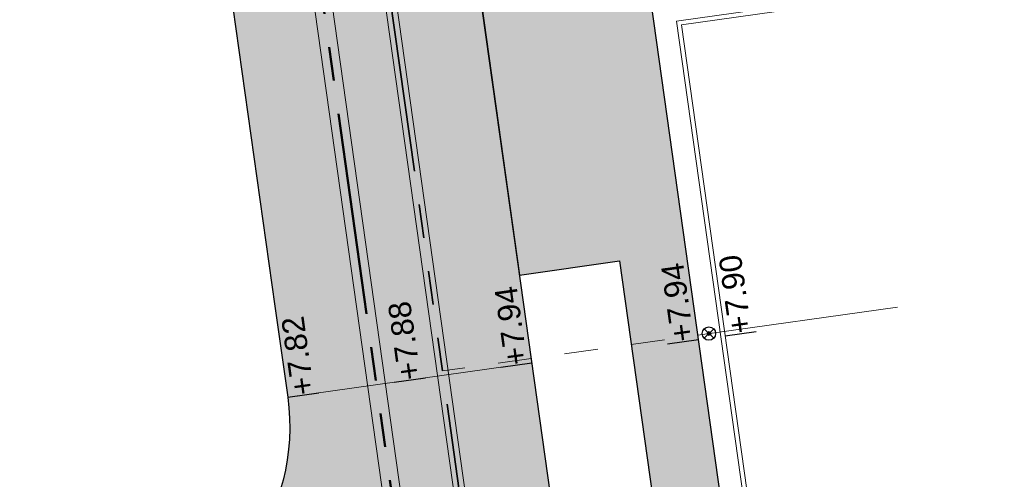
# Model space of a CAD drawing. Extents: x 98477 to 100410, y 398052 to 398969.
# Tile 153 of 256: x 98561 to 98583, y 398374 to 398384. Entities that reach past the tile are written whole.
import ezdxf
from ezdxf.enums import TextEntityAlignment as Align

# ---------------------------------------------------------------- set-up
doc = ezdxf.new("R2010")
doc.units = 0
for name, pattern in [('AL-NUTSTRACE', [17, 5, -3.5, 0, -3.5, 5]), ('RI-DWA', [9.75, 4.5, -0.75, 0.75, -0.75, 0.75, -0.75, 0.75, -0.75]), ('RI-RWA', [8.25, 4.5, -0.75, 0.75, -0.75, 0.75, -0.75])]:
    doc.linetypes.add(name, pattern=pattern)
for name, color, linetype, lineweight in [('N-KO-kantbegrenzing grondwerk', 70, 'Continuous', 25), ('N-KO-kantverharding', 2, 'Continuous', 25), ('N-RI-DWA hoofdriool', 24, 'RI-DWA', 35), ('N-RI-DWA hoofdriool buiswand', 24, 'Continuous', 13), ('N-RI-DWA huisaansluitleiding', 24, 'RI-DWA', 18), ('N-RI-DWA ontstoppingstuk', 24, 'Continuous', 25), ('N-RI-RWA hoofdriool', 162, 'RI-RWA', 50), ('N-RI-RWA hoofdriool buiswand', 162, 'Continuous', 13), ("N-VH-arcering 'MAT' grijs 251", 251, 'Continuous', 18), ('N-VH-arcering printbeton', 8, 'Continuous', 9), ('X-AL-hoogtelijn - Niv 1', 1, 'AL-HOOGTELIJN', 18), ('X-AL-nutstrace VERWERKT', 252, 'AL-NUTSTRACE', 18), ('X-AL-planthoogte VERWERKT', 180, 'Continuous', 25)]:
    doc.layers.add(name, color=color, linetype=linetype, lineweight=lineweight)
doc.layers.add('X-AL-contourlijnen', color=30, linetype='Continuous', plot=False)
doc.layers.add('X-AL-hulplijn', color=30, linetype='Continuous', plot=False)
doc.styles.add('CS Annotative', font='arial.ttf')
doc.styles.get("Standard").update_dxf_attribs({"font": 'txt.shx'})
doc.linetypes.add('AL-HOOGTELIJN', pattern='A,10,-1.5,["H",Standard,S=0.9,R=0,X=-0.3,Y=-0.45],-1.5,30', length=43)
pattern_1 = [(45, (0, 0), (-0.3535533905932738, 0.3535533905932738), []), (45, (0.35, 0), (-0.3535533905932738, 0.3535533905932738), [0.5000000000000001, -0.2])]

# ---------------------------------------------------------------- blocks, each defined once
blk = doc.blocks.new('*U107')
at = {"layer": 'X-AL-hulplijn', "flags": 128}
blk.add_lwpolyline([(-0.3465938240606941, -0.04871058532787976), (0.3465938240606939, 0.04871058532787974)], dxfattribs=at)
at = {"layer": 'X-AL-planthoogte VERWERKT', "linetype": 'Continuous', "style": 'CS Annotative'}
blk.add_attdef('HOOGTE-RECHTS', text='', height=0.4999999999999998, rotation=97.99999999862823, dxfattribs=at).set_placement((2.91038304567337e-11, 5.820766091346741e-11), align=Align.MIDDLE_LEFT)
blk = doc.blocks.new('*U124')
at = {"layer": 'X-AL-hulplijn', "flags": 128}
blk.add_lwpolyline([(-0.3465938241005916, -0.04871058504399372), (0.3465938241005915, 0.0487105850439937)], dxfattribs=at)
at = {"layer": 'X-AL-planthoogte VERWERKT', "linetype": 'Continuous', "style": 'CS Annotative'}
blk.add_attdef('HOOGTE-RECHTS', text='', height=0.4999999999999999, rotation=97.99999994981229, dxfattribs=at).set_placement((1.455191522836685e-11, 0), align=Align.MIDDLE_LEFT)
blk = doc.blocks.new('*U123')
at = {"layer": 'X-AL-hulplijn', "flags": 128}
blk.add_lwpolyline([(-0.3465938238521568, -0.04871058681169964), (0.3465938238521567, 0.04871058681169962)], dxfattribs=at)
at = {"layer": 'X-AL-planthoogte VERWERKT', "linetype": 'Continuous', "style": 'CS Annotative'}
blk.add_attdef('HOOGTE-RECHTS', text='', height=0.4999999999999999, rotation=98.000000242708, dxfattribs=at).set_placement((2.91038304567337e-11, -5.820766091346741e-11), align=Align.MIDDLE_LEFT)
blk = doc.blocks.new('CS Ontstoppingsstuk')
h = blk.add_hatch(color=256)
edge = h.paths.add_edge_path()
edge.add_arc((0, -5.551115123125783e-17), 0.2125000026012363, 358.5516444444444, 718.5516444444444)
at = {"lineweight": 18, "flags": 128}
for points in [[(-0.530330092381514, -0.5303300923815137), (0.5303300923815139, 0.5303300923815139)], [(0.5303300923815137, -0.530330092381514), (-0.5303300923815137, 0.530330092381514)]]:
    blk.add_lwpolyline(points, dxfattribs=at)
blk.add_circle((0, 0), 0.7500000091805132)
at = {"lineweight": 18}
blk.add_circle((0, 0), 0.2125000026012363, dxfattribs=at)

msp = doc.modelspace()

# ---------------------------------------------------------------- hatches: boundary and pattern name
at = {"layer": "N-VH-arcering 'MAT' grijs 251"}
h = msp.add_hatch(color=256, dxfattribs=at)
h.dxf.hatch_style = 1
edge = h.paths.add_edge_path()
edge.add_line((98801.70985258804, 398275.5025756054), (98759.07881222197, 398269.5111736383))
edge.add_arc((98758.55691309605, 398273.2246788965), 3.749999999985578, 188.0000000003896, 277.9999999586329, ccw=False)
edge.add_line((98754.84340783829, 398272.7027797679), (98754.7320693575, 398273.4949942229))
edge.add_arc((98759.43584268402, 398274.1560664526), 4.75000000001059, 98.00000000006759, 188.0000000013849, ccw=False)
edge.add_line((98758.77477045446, 398278.859839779), (98802.64364589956, 398285.0252081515))
edge.add_arc((98800.79960231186, 398298.1462600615), 13.24999999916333, 278.0000000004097, 315.3695932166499)
edge.add_arc((98814.32101528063, 398284.7981743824), 5.750000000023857, 97.99999999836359, 135.3695932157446, ccw=False)
edge.add_line((98813.52076995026, 398290.4922157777), (98817.94515990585, 398291.114023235))
edge.add_arc((98818.74540523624, 398285.4199818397), 5.750000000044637, 8.00000000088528, 97.99999999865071, ccw=False)
edge.add_line((98824.43944663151, 398286.2202271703), (98832.12180180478, 398231.5574297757))
edge.add_arc((98824.4472242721, 398230.4788382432), 7.74999999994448, -36.90337989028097, 8.000000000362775, ccw=False)
edge.add_line((98830.64450586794, 398225.8252159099), (98822.02531955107, 398214.3469478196))
edge.add_arc((98828.62242576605, 398209.3930917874), 8.249999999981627, 143.0966201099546, 188.000000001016)
edge.add_line((98820.45271419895, 398208.2449137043), (98820.95212056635, 398204.6914527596))
edge.add_line((98820.95212056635, 398204.6914527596), (98824.98814049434, 398175.9736787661))
edge.add_line((98824.98814049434, 398175.9736787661), (98826.34507822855, 398166.3185650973))
edge.add_arc((98829.56344945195, 398166.7708776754), 3.249999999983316, 187.9999999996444, 277.9999999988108)
edge.add_line((98830.01576203, 398163.552506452), (98845.49611657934, 398165.7281284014))
edge.add_line((98845.49611657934, 398165.7281284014), (98850.05134969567, 398166.3683246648))
edge.add_line((98850.05134969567, 398166.3683246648), (98871.26042709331, 398169.349066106))
edge.add_line((98871.26042709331, 398169.349066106), (98879.77673248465, 398170.5459547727))
edge.add_line((98879.77673248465, 398170.5459547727), (98895.91810200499, 398172.8144763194))
edge.add_line((98895.91810200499, 398172.8144763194), (98895.01347684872, 398179.2512187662))
edge.add_line((98895.01347684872, 398179.2512187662), (98835.84495974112, 398170.9356259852))
edge.add_arc((98835.18388751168, 398175.6393993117), 4.749999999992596, 188.0000000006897, 277.9999999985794, ccw=False)
edge.add_line((98830.48011418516, 398174.9783270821), (98825.97718274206, 398207.0183491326))
edge.add_arc((98833.65176027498, 398208.096940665), 7.750000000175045, 143.0966201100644, 188.0000000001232, ccw=False)
edge.add_line((98827.4544786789, 398212.7505629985), (98836.07366499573, 398224.2288310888))
edge.add_arc((98829.47655878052, 398229.1826871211), 8.250000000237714, 323.096620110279, 367.9999999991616)
edge.add_line((98837.64627034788, 398230.3308652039), (98837.34238794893, 398232.4931008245))
edge.add_line((98837.34238794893, 398232.4931008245), (98837.34238780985, 398232.493100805))
edge.add_line((98837.34238780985, 398232.493100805), (98829.68786739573, 398286.9578446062))
edge.add_arc((98835.38190879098, 398287.7580899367), 5.749999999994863, 97.99999999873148, 188.0000000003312, ccw=False)
edge.add_line((98834.58166346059, 398293.452131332), (98882.50500414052, 398300.1873176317))
edge.add_arc((98883.61838894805, 398292.2651730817), 8.000000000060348, 11.632034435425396, 97.9999999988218, ccw=False)
edge.add_line((98891.45409032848, 398293.8781776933), (98890.9995, 398296.0865))
edge.add_line((98890.9995, 398296.0865), (98889.023, 398305.688))
edge.add_line((98889.023, 398305.688), (98888.557, 398307.974))
edge.add_line((98888.557, 398307.974), (98887.38477368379, 398314.7597044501))
edge.add_arc((98879.50153614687, 398313.3978799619), 8.00000000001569, -82.00000000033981, 9.801079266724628, ccw=False)
edge.add_line((98880.6149209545, 398305.475735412), (98872.94460748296, 398304.3977431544))
edge.add_arc((98872.42270835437, 398308.1112484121), 3.749999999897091, 189.4265010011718, 278.00000000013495, ccw=False)
edge.add_arc((92946.7354543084, 397324.3039467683), 6003.049999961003, 9.42650100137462, 10.61166010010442)
edge.add_line((98847.1206531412, 398429.7738954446), (98842.31285519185, 398429.0982035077))
edge.add_arc((92946.7354539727, 397324.3039467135), 5998.200000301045, 9.428546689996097, 10.613773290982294, ccw=False)
edge.add_arc((98860.08948650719, 398306.4687901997), 3.840166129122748, -81.43407539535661, 6.657381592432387, ccw=False)
edge.add_line((98860.66146879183, 398302.6714605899), (98847.18483033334, 398300.7774425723))
edge.add_line((98847.18483033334, 398300.7774425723), (98842.62959721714, 398300.1372463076))
edge.add_line((98842.62959721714, 398300.1372463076), (98820.15051205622, 398296.9780169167))
edge.add_arc((98819.35026672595, 398302.672058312), 5.749999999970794, 187.9999999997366, 277.99999999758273, ccw=False)
edge.add_line((98813.65622533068, 398301.8718129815), (98812.30624625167, 398311.4774132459))
edge.add_line((98812.30624625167, 398311.4774132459), (98811.1093575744, 398319.9937186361))
edge.add_line((98811.1093575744, 398319.9937186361), (98809.24443803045, 398333.2633107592))
edge.add_line((98809.24443803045, 398333.2633107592), (98808.67382831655, 398337.3234098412))
edge.add_line((98808.67382831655, 398337.3234098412), (98807.71353391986, 398344.1562595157))
edge.add_line((98807.71353391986, 398344.1562595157), (98807.70657526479, 398344.2057729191))
edge.add_line((98807.70657526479, 398344.2057729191), (98811.66764753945, 398344.7624653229))
edge.add_line((98811.66764753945, 398344.7624653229), (98829.49247277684, 398347.2675811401))
edge.add_line((98829.49247277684, 398347.2675811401), (98831.96814294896, 398347.6155138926))
edge.add_line((98831.96814294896, 398347.6155138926), (98831.06351779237, 398354.0522563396))
edge.add_line((98831.06351779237, 398354.0522563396), (98828.58784762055, 398353.704323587))
edge.add_line((98828.58784762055, 398353.704323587), (98810.76302238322, 398351.1992077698))
edge.add_line((98810.76302238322, 398351.1992077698), (98806.80195010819, 398350.6425153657))
edge.add_line((98806.80195010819, 398350.6425153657), (98806.79499145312, 398350.6920287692))
edge.add_line((98806.79499145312, 398350.6920287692), (98805.14616655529, 398362.4240275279))
edge.add_line((98805.14616655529, 398362.4240275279), (98805.04836903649, 398363.119893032))
edge.add_line((98805.04836903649, 398363.119893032), (98803.99065346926, 398370.6459303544))
edge.add_line((98803.99065346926, 398370.6459303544), (98802.48758397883, 398381.3408254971))
edge.add_line((98802.48758397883, 398381.3408254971), (98801.4298684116, 398388.8668628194))
edge.add_line((98801.4298684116, 398388.8668628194), (98799.92679892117, 398399.561757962))
edge.add_line((98799.92679892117, 398399.561757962), (98798.86908335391, 398407.0877952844))
edge.add_line((98798.86908335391, 398407.0877952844), (98797.36601386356, 398417.7826904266))
edge.add_line((98797.36601386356, 398417.7826904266), (98796.79540414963, 398421.8427895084))
edge.add_line((98796.79540414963, 398421.8427895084), (98795.88382033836, 398428.3290453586))
edge.add_line((98795.88382033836, 398428.3290453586), (98795.87686168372, 398428.3785587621))
edge.add_line((98795.87686168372, 398428.3785587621), (98799.83793395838, 398428.9352511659))
edge.add_line((98799.83793395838, 398428.9352511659), (98817.66275919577, 398431.4403669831))
edge.add_line((98817.66275919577, 398431.4403669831), (98820.13842936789, 398431.7882997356))
edge.add_line((98820.13842936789, 398431.7882997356), (98819.2338042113, 398438.2250421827))
edge.add_line((98819.2338042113, 398438.2250421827), (98816.75813403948, 398437.87710943))
edge.add_line((98816.75813403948, 398437.87710943), (98798.93330880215, 398435.3719936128))
edge.add_line((98798.93330880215, 398435.3719936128), (98794.9722365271, 398434.8153012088))
edge.add_line((98794.9722365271, 398434.8153012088), (98794.96527787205, 398434.8648146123))
edge.add_line((98794.96527787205, 398434.8648146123), (98793.37870452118, 398446.1538705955))
edge.add_line((98793.37870452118, 398446.1538705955), (98792.73850825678, 398450.7091037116))
edge.add_line((98792.73850825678, 398450.7091037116), (98789.33816684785, 398474.9037900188))
edge.add_line((98789.33816684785, 398474.9037900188), (98783.89169246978, 398474.1383379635))
edge.add_line((98783.89169246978, 398474.1383379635), (98786.76317609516, 398453.7066703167))
edge.add_arc((98782.05940276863, 398453.0455980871), 4.750000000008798, -82.0000000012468, 7.999999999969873, ccw=False)
edge.add_line((98782.72047499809, 398448.3418247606), (98773.11487473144, 398446.9918456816))
edge.add_line((98773.11487473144, 398446.9918456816), (98764.5985693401, 398445.7949570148))
edge.add_line((98764.5985693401, 398445.7949570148), (98743.40683266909, 398442.8166526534))
edge.add_line((98743.40683266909, 398442.8166526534), (98734.89052727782, 398441.6197639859))
edge.add_line((98734.89052727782, 398441.6197639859), (98611.80020633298, 398424.3205475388))
edge.add_line((98611.80020633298, 398424.3205475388), (98607.65702311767, 398453.8008279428))
edge.add_arc((98611.6373665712, 398454.1216500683), 3.993251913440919, 101.39182936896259, 184.6081706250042, ccw=False)
edge.add_line((98610.84862924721, 398458.0362323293), (98611.83889731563, 398458.1754054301))
edge.add_line((98611.83889731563, 398458.1754054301), (98639.5664032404, 398462.0722522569))
edge.add_line((98639.5664032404, 398462.0722522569), (98641.54693937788, 398462.3505984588))
edge.add_line((98641.54693937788, 398462.3505984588), (98659.37176461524, 398464.8557142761))
edge.add_line((98659.37176461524, 398464.8557142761), (98661.84743478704, 398465.2036470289))
edge.add_line((98661.84743478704, 398465.2036470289), (98660.94280963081, 398471.6403894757))
edge.add_line((98660.94280963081, 398471.6403894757), (98649.90132066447, 398470.0886093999))
edge.add_line((98649.90132066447, 398470.0886093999), (98624.64948491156, 398466.5396953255))
edge.add_line((98624.64948491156, 398466.5396953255), (98622.66894877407, 398466.2613491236))
edge.add_line((98622.66894877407, 398466.2613491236), (98604.84412353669, 398463.7562333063))
edge.add_line((98604.84412353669, 398463.7562333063), (98602.86358739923, 398463.4778871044))
edge.add_line((98602.86358739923, 398463.4778871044), (98594.9414428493, 398462.3645022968))
edge.add_line((98594.9414428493, 398462.3645022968), (98576.27488975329, 398459.7410893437))
edge.add_line((98576.27488975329, 398459.7410893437), (98577.17951490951, 398453.3043468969))
edge.add_line((98577.17951490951, 398453.3043468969), (98578.1697829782, 398453.4435199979))
edge.add_line((98578.1697829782, 398453.4435199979), (98598.47059208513, 398456.2943364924))
edge.add_arc((98598.79151287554, 398452.3139562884), 3.993296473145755, 11.424909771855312, 94.60953932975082, ccw=False)
edge.add_line((98602.70568277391, 398453.1049624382), (98606.84886598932, 398423.6246820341))
edge.add_line((98606.84886598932, 398423.6246820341), (98548.81915716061, 398415.4691383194))
edge.add_arc((98548.15808493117, 398420.172911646), 4.750000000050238, 188.0000000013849, 277.99999999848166, ccw=False)
edge.add_line((98543.45431160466, 398419.5118394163), (98539.76818545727, 398445.7399897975))
edge.add_line((98539.76818545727, 398445.7399897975), (98538.97597100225, 398445.6286513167))
edge.add_line((98538.97597100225, 398445.6286513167), (98538.73241807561, 398447.361620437))
edge.add_line((98538.73241807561, 398447.361620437), (98534.77134580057, 398446.8049280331))
edge.add_line((98534.77134580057, 398446.8049280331), (98536.52992450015, 398434.2919904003))
edge.add_line((98536.52992450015, 398434.2919904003), (98537.17012076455, 398429.7367572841))
edge.add_line((98537.17012076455, 398429.7367572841), (98538.39484405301, 398421.0223982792))
edge.add_line((98538.39484405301, 398421.0223982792), (98539.03504031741, 398416.467165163))
edge.add_line((98539.03504031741, 398416.467165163), (98541.02521566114, 398402.30633178))
edge.add_line((98541.02521566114, 398402.30633178), (98541.66541192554, 398397.7510986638))
edge.add_line((98541.66541192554, 398397.7510986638), (98543.65558726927, 398383.5902652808))
edge.add_line((98543.65558726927, 398383.5902652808), (98544.29578353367, 398379.0350321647))
edge.add_line((98544.29578353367, 398379.0350321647), (98545.60401068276, 398369.7265123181))
edge.add_arc((98543.87104156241, 398369.4829593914), 1.750000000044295, -82.00000000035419, 7.99999999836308, ccw=False)
edge.add_line((98544.11459448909, 398367.7499902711), (98522.47723718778, 398364.7090580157))
edge.add_line((98522.47723718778, 398364.7090580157), (98523.21485462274, 398359.4606372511))
edge.add_line((98523.21485462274, 398359.4606372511), (98545.05026553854, 398362.5294041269))
edge.add_line((98545.05026553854, 398362.5294041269), (98549.60549865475, 398363.1696003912))
edge.add_line((98549.60549865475, 398363.1696003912), (98564.16243926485, 398365.2154449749))
edge.add_arc((98564.82351149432, 398360.5116716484), 4.749999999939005, 8.000000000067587, 97.99999999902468, ccw=False)
edge.add_line((98569.5272848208, 398361.172743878), (98576.49985717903, 398311.5603136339))
edge.add_arc((98571.7960838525, 398310.8992414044), 4.749999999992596, -82.0000000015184, 7.999999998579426, ccw=False)
edge.add_line((98572.45715608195, 398306.1954680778), (98563.84182388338, 398304.9846620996))
edge.add_line((98563.84182388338, 398304.9846620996), (98559.28659076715, 398304.3444658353))
edge.add_line((98559.28659076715, 398304.3444658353), (98541.0161448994, 398301.7767221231))
edge.add_line((98541.0161448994, 398301.7767221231), (98541.7537623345, 398296.5283013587))
edge.add_line((98541.7537623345, 398296.5283013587), (98553.88454617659, 398298.2331718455))
edge.add_arc((98554.12809910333, 398296.5002027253), 1.749999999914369, 7.999999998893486, 98.0000000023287, ccw=False)
edge.add_line((98555.86106822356, 398296.7437556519), (98557.35022040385, 398286.1478873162))
edge.add_line((98557.35022040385, 398286.1478873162), (98557.99041666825, 398281.5926542))
edge.add_line((98557.99041666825, 398281.5926542), (98560.13368242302, 398266.3425259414))
edge.add_line((98560.13368242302, 398266.3425259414), (98560.77387868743, 398261.7872928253))
edge.add_line((98560.77387868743, 398261.7872928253), (98562.9171444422, 398246.5371645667))
edge.add_line((98562.9171444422, 398246.5371645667), (98563.5573407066, 398241.9819314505))
edge.add_line((98563.5573407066, 398241.9819314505), (98565.70060646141, 398226.7318031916))
edge.add_line((98565.70060646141, 398226.7318031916), (98566.34080272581, 398222.1765700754))
edge.add_line((98566.34080272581, 398222.1765700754), (98567.56552601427, 398213.4622110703))
edge.add_line((98567.56552601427, 398213.4622110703), (98568.20572227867, 398208.9069779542))
edge.add_line((98568.20572227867, 398208.9069779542), (98576.53105717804, 398149.6691420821))
edge.add_line((98576.53105717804, 398149.6691420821), (98576.55610833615, 398149.4908938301))
edge.add_line((98576.55610833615, 398149.4908938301), (98535.4599834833, 398143.7152101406))
edge.add_line((98535.4599834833, 398143.7152101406), (98536.3465161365, 398137.4072025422))
edge.add_line((98536.3465161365, 398137.4072025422), (98537.33678420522, 398137.5463756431))
edge.add_line((98537.33678420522, 398137.5463756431), (98577.44264098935, 398143.1828862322))
edge.add_line((98577.44264098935, 398143.1828862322), (98578.76478544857, 398133.7753395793))
edge.add_line((98578.76478544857, 398133.7753395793), (98538.65892866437, 398128.1388289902))
edge.add_line((98538.65892866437, 398128.1388289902), (98537.66866059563, 398127.9996558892))
edge.add_line((98537.66866059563, 398127.9996558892), (98538.57328575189, 398121.5629134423))
edge.add_line((98538.57328575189, 398121.5629134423), (98579.66941060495, 398127.3385971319))
edge.add_line((98579.66941060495, 398127.3385971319), (98579.67636925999, 398127.2890837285))
edge.add_line((98579.67636925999, 398127.2890837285), (98580.7660946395, 398119.5352847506))
edge.add_line((98580.7660946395, 398119.5352847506), (98582.57534495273, 398106.6617998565))
edge.add_line((98582.57534495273, 398106.6617998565), (98583.06245080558, 398103.1958616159))
edge.add_line((98583.06245080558, 398103.1958616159), (98584.87170111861, 398090.3223767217))
edge.add_line((98584.87170111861, 398090.3223767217), (98585.35880697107, 398086.8564384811))
edge.add_line((98585.35880697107, 398086.8564384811), (98587.16805728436, 398073.9829535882))
edge.add_line((98587.16805728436, 398073.9829535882), (98588.14928671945, 398067.0011433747))
edge.add_arc((98585.92118356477, 398066.6880038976), 2.249999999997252, -71.05267843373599, 7.999999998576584, ccw=False)
edge.add_line((98586.6517556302, 398064.5599145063), (98587.08769329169, 398064.7095716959))
edge.add_line((98587.08769329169, 398064.7095716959), (98595.76511800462, 398067.6885274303))
edge.add_line((98595.76511800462, 398067.6885274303), (98596.09256923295, 398067.8009412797))
edge.add_arc((98595.36199716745, 398069.9290306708), 2.249999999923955, 187.9999999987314, 288.947321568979, ccw=False)
edge.add_line((98593.13389401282, 398069.6158911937), (98582.46560133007, 398145.5247379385))
edge.add_arc((98587.16937465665, 398146.1858101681), 4.750000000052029, 98.00000000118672, 187.9999999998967, ccw=False)
edge.add_line((98586.50830242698, 398150.8895834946), (98609.06670264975, 398154.0599598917))
edge.add_line((98609.06670264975, 398154.0599598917), (98621.30783352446, 398156.2004915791))
edge.add_line((98621.30783352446, 398156.2004915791), (98618.71337939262, 398174.6609919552))
edge.add_line((98618.71337939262, 398174.6609919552), (98600.88855415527, 398172.155876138))
edge.add_line((98600.88855415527, 398172.155876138), (98602.70587460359, 398159.2249692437))
edge.add_line((98602.70587460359, 398159.2249692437), (98585.67326382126, 398156.8311919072))
edge.add_arc((98585.08617653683, 398161.633146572), 4.837710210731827, 189.0296070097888, 276.97039299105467, ccw=False)
edge.add_line((98580.30841826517, 398160.8738930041), (98573.6350680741, 398208.3572469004))
edge.add_line((98573.6350680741, 398208.3572469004), (98572.71652560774, 398214.8930161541))
edge.add_line((98572.71652560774, 398214.8930161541), (98570.01656744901, 398234.1042166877))
edge.add_line((98570.01656744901, 398234.1042166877), (98569.09802498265, 398240.6399859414))
edge.add_line((98569.09802498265, 398240.6399859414), (98568.63179509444, 398243.9573839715))
edge.add_line((98568.63179509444, 398243.9573839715), (98568.16556520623, 398247.2747820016))
edge.add_arc((98572.86933853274, 398247.9358542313), 4.74999999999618, 98.00000000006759, 188.0000000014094, ccw=False)
edge.add_line((98572.20826630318, 398252.6396275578), (98597.85620928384, 398256.2442108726))
edge.add_line((98597.85620928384, 398256.2442108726), (98604.39197853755, 398257.1627533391))
edge.add_line((98604.39197853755, 398257.1627533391), (98619.64210679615, 398259.3060190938))
edge.add_line((98619.64210679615, 398259.3060190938), (98626.17787604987, 398260.2245615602))
edge.add_line((98626.17787604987, 398260.2245615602), (98639.44746817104, 398262.089481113))
edge.add_line((98639.44746817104, 398262.089481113), (98639.4969815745, 398262.096439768))
edge.add_line((98639.4969815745, 398262.096439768), (98640.05367397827, 398258.1353674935))
edge.add_line((98640.05367397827, 398258.1353674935), (98641.8629242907, 398245.2618825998))
edge.add_line((98641.8629242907, 398245.2618825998), (98642.14127049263, 398243.2813464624))
edge.add_line((98642.14127049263, 398243.2813464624), (98643.25465530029, 398235.3592019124))
edge.add_line((98643.25465530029, 398235.3592019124), (98644.5767997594, 398225.9516552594))
edge.add_line((98644.5767997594, 398225.9516552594), (98646.03811731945, 398215.5538405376))
edge.add_line((98646.03811731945, 398215.5538405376), (98646.38605007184, 398213.0781703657))
edge.add_line((98646.38605007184, 398213.0781703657), (98652.82279251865, 398213.9827955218))
edge.add_line((98652.82279251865, 398213.9827955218), (98652.47485976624, 398216.4584656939))
edge.add_line((98652.47485976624, 398216.4584656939), (98651.70940771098, 398221.904940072))
edge.add_line((98651.70940771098, 398221.904940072), (98651.43106150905, 398223.8854762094))
edge.add_line((98651.43106150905, 398223.8854762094), (98649.62181119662, 398236.758961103))
edge.add_line((98649.62181119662, 398236.758961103), (98649.34346499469, 398238.7394972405))
edge.add_line((98649.34346499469, 398238.7394972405), (98646.49041642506, 398259.0399926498))
edge.add_line((98646.49041642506, 398259.0399926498), (98645.93372402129, 398263.0010649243))
edge.add_line((98645.93372402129, 398263.0010649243), (98645.98323742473, 398263.0080235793))
edge.add_line((98645.98323742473, 398263.0080235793), (98654.39783815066, 398264.1906185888))
edge.add_line((98654.39783815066, 398264.1906185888), (98722.62535253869, 398273.7793704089))
edge.add_line((98722.62535253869, 398273.7793704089), (98731.14165792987, 398274.9762590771))
edge.add_line((98731.14165792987, 398274.9762590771), (98743.97026282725, 398276.7792019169))
edge.add_arc((98744.55735011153, 398271.9772472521), 4.837710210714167, 9.02960700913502, 96.9703929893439, ccw=False)
edge.add_line((98749.33510838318, 398272.73650082), (98750.7268393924, 398262.8338201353))
edge.add_line((98750.7268393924, 398262.8338201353), (98752.41029510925, 398263.0704144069))
edge.add_line((98752.41029510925, 398263.0704144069), (98756.96552822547, 398263.7106106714))
edge.add_line((98756.96552822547, 398263.7106106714), (98772.21565648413, 398265.8538764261))
edge.add_line((98772.21565648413, 398265.8538764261), (98776.77088960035, 398266.4940726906))
edge.add_line((98776.77088960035, 398266.4940726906), (98795.98209013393, 398269.1940308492))
edge.add_line((98795.98209013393, 398269.1940308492), (98800.53732325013, 398269.8342271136))
edge.add_line((98800.53732325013, 398269.8342271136), (98802.46834598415, 398270.1056146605))
edge.add_line((98802.46834598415, 398270.1056146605), (98801.70985258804, 398275.5025756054))
edge = h.paths.add_edge_path(flags=16)
edge.add_line((98744.0622075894, 398333.4636472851), (98751.98435213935, 398334.5770320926))
edge.add_line((98751.98435213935, 398334.5770320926), (98753.96600319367, 398334.8555349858))
edge.add_line((98753.96600319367, 398334.8555349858), (98764.36270300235, 398336.316695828))
edge.add_line((98764.36270300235, 398336.316695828), (98764.36270299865, 398336.3166958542))
edge.add_line((98764.36270299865, 398336.3166958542), (98766.34323913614, 398336.5950420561))
edge.add_line((98766.34323913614, 398336.5950420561), (98774.26538368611, 398337.7084268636))
edge.add_line((98774.26538368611, 398337.7084268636), (98774.24729118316, 398337.8371617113))
edge.add_line((98774.24729118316, 398337.8371617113), (98802.48973650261, 398341.8063785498))
edge.add_line((98802.48973650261, 398341.8063785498), (98803.0185942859, 398338.0433598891))
edge.add_line((98803.0185942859, 398338.0433598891), (98808.47417984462, 398299.2248515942))
edge.add_arc((98800.79960231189, 398298.1462600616), 7.750000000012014, -82.00000000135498, 8.000000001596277, ccw=False)
edge.add_line((98801.87819384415, 398290.4716825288), (98771.96746476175, 398286.2680036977))
edge.add_line((98771.96746476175, 398286.2680036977), (98767.41223164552, 398285.6278074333))
edge.add_line((98767.41223164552, 398285.6278074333), (98755.13290759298, 398283.9020609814))
edge.add_line((98755.13290759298, 398283.9020609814), (98746.61660220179, 398282.7051723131))
edge.add_line((98746.61660220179, 398282.7051723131), (98730.37620587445, 398280.4227334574))
edge.add_line((98730.37620587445, 398280.4227334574), (98721.85990048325, 398279.2258447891))
edge.add_line((98721.85990048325, 398279.2258447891), (98654.3282516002, 398269.7348904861))
edge.add_arc((98653.66717937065, 398274.4386638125), 4.749999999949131, 187.9999999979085, 277.9999999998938, ccw=False)
edge.add_line((98648.96340604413, 398273.7775915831), (98644.1340994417, 398308.1398935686))
edge.add_line((98644.1340994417, 398308.1398935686), (98642.93721077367, 398316.6561989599))
edge.add_line((98642.93721077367, 398316.6561989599), (98640.29988051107, 398335.4217788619))
edge.add_line((98640.29988051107, 398335.4217788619), (98638.12129075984, 398335.1155980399))
edge.add_line((98638.12129075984, 398335.1155980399), (98637.23004949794, 398334.990342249))
edge.add_line((98637.23004949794, 398334.990342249), (98635.05145974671, 398334.6841614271))
edge.add_line((98635.05145974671, 398334.6841614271), (98635.74036659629, 398329.7823344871))
edge.add_line((98635.74036659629, 398329.7823344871), (98636.93725526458, 398321.266029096))
edge.add_line((98636.93725526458, 398321.266029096), (98638.384655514, 398310.967241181))
edge.add_line((98638.384655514, 398310.967241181), (98639.02485177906, 398306.4120080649))
edge.add_line((98639.02485177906, 398306.4120080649), (98641.16811753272, 398291.1618798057))
edge.add_line((98641.16811753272, 398291.1618798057), (98642.36500620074, 398282.6455744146))
edge.add_line((98642.36500620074, 398282.6455744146), (98643.71498527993, 398273.0399741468))
edge.add_arc((98639.01121195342, 398272.3789019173), 4.749999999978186, -82.00000000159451, 7.999999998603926, ccw=False)
edge.add_line((98639.67228418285, 398267.6751285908), (98619.32227537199, 398264.8151213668))
edge.add_line((98619.32227537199, 398264.8151213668), (98614.27190822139, 398264.1053385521))
edge.add_line((98614.27190822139, 398264.1053385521), (98593.92189940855, 398261.2453313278))
edge.add_arc((98593.26082717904, 398265.9491046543), 4.750000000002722, 188.0000000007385, 277.9999999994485, ccw=False)
edge.add_line((98588.55705385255, 398265.2880324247), (98581.77932383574, 398313.5140873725))
edge.add_line((98581.77932383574, 398313.5140873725), (98580.58243516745, 398322.0303927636))
edge.add_line((98580.58243516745, 398322.0303927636), (98575.23122943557, 398360.1062000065))
edge.add_line((98575.23122943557, 398360.1062000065), (98574.59103317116, 398364.6614331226))
edge.add_line((98574.59103317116, 398364.6614331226), (98572.66348572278, 398378.3766458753))
edge.add_line((98572.66348572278, 398378.3766458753), (98571.18825085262, 398388.8734874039))
edge.add_line((98571.18825085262, 398388.8734874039), (98568.51612731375, 398407.8866343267))
edge.add_arc((98573.21990064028, 398408.5477065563), 4.750000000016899, 97.9999999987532, 188.0000000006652, ccw=False)
edge.add_line((98572.55882841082, 398413.2514798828), (98607.11918401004, 398418.1086211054))
edge.add_line((98607.11918401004, 398418.1086211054), (98607.61431804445, 398418.1782076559))
edge.add_line((98607.61431804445, 398418.1782076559), (98611.58353488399, 398389.9357623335))
edge.add_line((98611.58353488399, 398389.9357623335), (98611.454800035, 398389.9176698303))
edge.add_line((98611.454800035, 398389.9176698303), (98613.2640503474, 398377.0441849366))
edge.add_line((98613.2640503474, 398377.0441849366), (98613.33363689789, 398376.5490509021))
edge.add_line((98613.33363689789, 398376.5490509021), (98626.20712179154, 398378.3583012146))
edge.add_line((98626.20712179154, 398378.3583012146), (98628.18765792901, 398378.6366474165))
edge.add_line((98628.18765792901, 398378.6366474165), (98636.10980247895, 398379.7500322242))
edge.add_line((98636.10980247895, 398379.7500322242), (98648.36932117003, 398381.4729952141))
edge.add_line((98648.36932117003, 398381.4729952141), (98647.4646960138, 398387.9097376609))
edge.add_line((98647.4646960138, 398387.9097376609), (98634.59121112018, 398386.1004873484))
edge.add_line((98634.59121112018, 398386.1004873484), (98632.49184281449, 398385.8054403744))
edge.add_line((98632.49184281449, 398385.8054403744), (98619.73719008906, 398384.0128908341))
edge.add_line((98619.73719008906, 398384.0128908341), (98617.50908693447, 398383.6997513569))
edge.add_line((98617.50908693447, 398383.6997513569), (98612.56565838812, 398418.8740731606))
edge.add_line((98612.56565838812, 398418.8740731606), (98613.06079242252, 398418.943659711))
edge.add_line((98613.06079242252, 398418.943659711), (98667.57504960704, 398426.6051389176))
edge.add_line((98667.57504960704, 398426.6051389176), (98722.08930679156, 398434.2666181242))
edge.add_line((98722.08930679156, 398434.2666181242), (98726.14940587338, 398434.8372278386))
edge.add_line((98726.14940587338, 398434.8372278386), (98759.42241298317, 398439.51344403))
edge.add_line((98759.42241298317, 398439.51344403), (98763.48251206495, 398440.084053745))
edge.add_line((98763.48251206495, 398440.084053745), (98783.48592705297, 398442.8953503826))
edge.add_arc((98784.14699928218, 398438.191577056), 4.750000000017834, 8.000000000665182, 97.99999999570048, ccw=False)
edge.add_line((98788.85077260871, 398438.8526492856), (98795.6145853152, 398390.7256211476))
edge.add_arc((98790.91081198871, 398390.064548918), 4.749999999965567, -82.00000000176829, 8.000000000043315, ccw=False)
edge.add_line((98791.57188421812, 398385.3607755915), (98787.36324492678, 398384.7692899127))
edge.add_line((98787.36324492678, 398384.7692899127), (98774.48976003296, 398382.9600396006))
edge.add_line((98774.48976003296, 398382.9600396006), (98766.12199485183, 398381.7840268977))
edge.add_line((98766.12199485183, 398381.7840268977), (98766.07248144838, 398381.7770682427))
edge.add_line((98766.07248144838, 398381.7770682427), (98764.94517930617, 398389.7982395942))
edge.add_line((98764.94517930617, 398389.7982395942), (98762.09213076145, 398410.0987350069))
edge.add_line((98762.09213076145, 398410.0987350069), (98761.95295766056, 398411.0890030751))
edge.add_line((98761.95295766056, 398411.0890030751), (98755.5162152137, 398410.1843779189))
edge.add_line((98755.5162152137, 398410.1843779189), (98755.65538831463, 398409.1941098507))
edge.add_line((98755.65538831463, 398409.1941098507), (98758.50843688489, 398388.893614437))
edge.add_line((98758.50843688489, 398388.893614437), (98759.63573900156, 398380.8724430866))
edge.add_line((98759.63573900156, 398380.8724430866), (98759.5862255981, 398380.8654844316))
edge.add_line((98759.5862255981, 398380.8654844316), (98748.79230364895, 398379.3484976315))
edge.add_line((98748.79230364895, 398379.3484976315), (98744.23707053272, 398378.7083013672))
edge.add_line((98744.23707053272, 398378.7083013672), (98741.31577972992, 398378.2977407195))
edge.add_line((98741.31577972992, 398378.2977407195), (98735.86930535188, 398377.532288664))
edge.add_line((98735.86930535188, 398377.532288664), (98732.94801454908, 398377.1217280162))
edge.add_line((98732.94801454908, 398377.1217280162), (98728.39278143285, 398376.4815317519))
edge.add_line((98728.39278143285, 398376.4815317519), (98718.31915239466, 398375.0657755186))
edge.add_arc((98720.44154218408, 398359.9641874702), 15.25000000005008, 97.9999999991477, 128.0000000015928)
edge.add_line((98711.052704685, 398371.9813514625), (98707.24934533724, 398369.0098414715))
edge.add_line((98707.24934533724, 398369.0098414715), (98710.51235115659, 398364.8333844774))
edge.add_line((98710.51235115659, 398364.8333844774), (98713.62044188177, 398367.261691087))
edge.add_arc((98721.25410813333, 398357.3241039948), 12.53110121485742, 99.37790491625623, 127.53006232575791, ccw=False)
edge.add_line((98719.21222162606, 398369.6877279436), (98728.55711414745, 398371.001066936))
edge.add_line((98728.55711414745, 398371.001066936), (98733.11234726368, 398371.6412632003))
edge.add_line((98733.11234726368, 398371.6412632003), (98743.90626921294, 398373.1582500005))
edge.add_line((98743.90626921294, 398373.1582500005), (98752.42257460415, 398374.3551386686))
edge.add_line((98752.42257460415, 398374.3551386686), (98763.21649655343, 398375.8721254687))
edge.add_line((98763.21649655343, 398375.8721254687), (98767.77172966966, 398376.512321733))
edge.add_line((98767.77172966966, 398376.512321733), (98793.32064568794, 398380.102987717))
edge.add_arc((98793.7681908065, 398376.2908113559), 3.838357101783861, 9.304190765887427, 96.69580920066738, ccw=False)
edge.add_line((98797.55605007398, 398376.9113815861), (98799.60189465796, 398362.3544409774))
edge.add_line((98799.60189465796, 398362.3544409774), (98801.64078058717, 398347.8470137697))
edge.add_line((98801.64078058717, 398347.8470137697), (98801.71036713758, 398347.3518797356))
edge.add_line((98801.71036713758, 398347.3518797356), (98773.46792181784, 398343.3826628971))
edge.add_line((98773.46792181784, 398343.3826628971), (98773.36075853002, 398344.1451693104))
edge.add_line((98773.36075853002, 398344.1451693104), (98770.8850883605, 398343.7972365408))
edge.add_line((98770.8850883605, 398343.7972365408), (98758.01160346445, 398341.9879862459))
edge.add_line((98758.01160346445, 398341.9879862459), (98756.03106732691, 398341.7096400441))
edge.add_line((98756.03106732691, 398341.7096400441), (98743.15758242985, 398339.900389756))
edge.add_line((98743.15758242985, 398339.900389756), (98743.15758243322, 398339.9003897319))
edge.add_line((98743.15758243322, 398339.9003897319), (98742.16731436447, 398339.761216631))
edge.add_line((98742.16731436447, 398339.761216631), (98743.07193952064, 398333.3244741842))
edge.add_line((98743.07193952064, 398333.3244741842), (98744.0622075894, 398333.4636472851))
edge = h.paths.add_edge_path(flags=16)
edge.add_line((98545.99047331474, 398402.9031704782), (98545.73996173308, 398404.6856530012))
edge.add_arc((98550.44373505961, 398405.3467252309), 4.750000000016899, 98.00000000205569, 188.0000000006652, ccw=False)
edge.add_line((98549.78266282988, 398410.0504985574), (98557.70480737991, 398411.1638833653))
edge.add_arc((98558.36587960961, 398406.4601100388), 4.750000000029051, 8.000000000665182, 98.00000000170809, ccw=False)
edge.add_line((98563.06965293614, 398407.1211822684), (98563.35495779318, 398405.0911327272))
edge.add_line((98563.35495779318, 398405.0911327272), (98565.09462155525, 398392.7127818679))
edge.add_line((98565.09462155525, 398392.7127818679), (98565.44255430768, 398390.237111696))
edge.add_line((98565.44255430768, 398390.237111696), (98567.18221806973, 398377.8587608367))
edge.add_line((98567.18221806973, 398377.8587608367), (98567.46752292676, 398375.8287112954))
edge.add_arc((98562.76374960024, 398375.1676390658), 4.749999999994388, -82.00000000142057, 7.9999999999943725, ccw=False)
edge.add_line((98563.42482182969, 398370.4638657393), (98555.50267727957, 398369.3504809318))
edge.add_arc((98554.84160505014, 398374.0542542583), 4.749999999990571, 187.9999999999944, 277.99999999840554, ccw=False)
edge.add_line((98550.13783172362, 398373.3931820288), (98549.88732014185, 398375.1756645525))
edge.add_line((98549.88732014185, 398375.1756645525), (98548.07806982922, 398388.0491494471))
edge.add_line((98548.07806982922, 398388.0491494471), (98547.79972362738, 398390.0296855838))
edge.add_line((98547.79972362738, 398390.0296855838), (98545.99047331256, 398402.9031704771))
edge = h.paths.add_edge_path(flags=16)
edge.add_line((98580.97427237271, 398279.7231952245), (98580.69592617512, 398281.7037313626))
edge.add_line((98580.69592617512, 398281.7037313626), (98579.23460861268, 398292.1015460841))
edge.add_line((98579.23460861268, 398292.1015460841), (98578.55961907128, 398296.9043462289))
edge.add_arc((98573.85584574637, 398296.2432739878), 4.750000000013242, 8.000000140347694, 98.00000000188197)
edge.add_line((98573.19477351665, 398300.9470473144), (98565.5697093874, 398299.8754144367))
edge.add_arc((98566.23078161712, 398295.1716411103), 4.749999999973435, 98.00000000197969, 186.1903587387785)
edge.add_line((98561.5084782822, 398294.6594387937), (98561.50613232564, 398294.659109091))
edge.add_line((98561.50613232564, 398294.659109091), (98563.66331539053, 398279.3099540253))
edge.add_line((98563.66331539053, 398279.3099540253), (98563.94166159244, 398277.329417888))
edge.add_line((98563.94166159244, 398277.329417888), (98566.09884465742, 398261.9802628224))
edge.add_line((98566.09884465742, 398261.9802628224), (98566.10119061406, 398261.980592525))
edge.add_arc((98570.78174201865, 398262.7898752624), 4.749999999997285, 189.8096412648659, 277.9999999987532)
edge.add_line((98571.4428142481, 398258.0861019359), (98579.06787837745, 398259.1577348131))
edge.add_arc((98578.406806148, 398263.8615081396), 4.749999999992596, 277.9999999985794, 367.9999999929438)
edge.add_line((98583.11057947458, 398264.5225803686), (98582.43558993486, 398269.325380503))
edge.add_line((98582.43558993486, 398269.325380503), (98580.97427237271, 398279.7231952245))
edge = h.paths.add_edge_path(flags=16)
edge.add_line((98615.08128089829, 398162.7819088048), (98614.48868373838, 398166.998456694))
edge.add_arc((98612.75571461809, 398166.7549037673), 1.749999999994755, 8.000000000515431, 98.00000000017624)
edge.add_line((98612.51216169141, 398168.4878728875), (98608.55108941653, 398167.9311804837))
edge.add_arc((98608.79464234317, 398166.1982113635), 1.749999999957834, 97.99999999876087, 188.000000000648)
edge.add_line((98607.06167322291, 398165.9546584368), (98607.65427038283, 398161.7381105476))
edge.add_arc((98609.38723950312, 398161.9816634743), 1.749999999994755, 188.0000000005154, 277.999999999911)
edge.add_line((98609.6307924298, 398160.248694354), (98613.59186470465, 398160.8053867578))
edge.add_arc((98613.348311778, 398162.5383558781), 1.749999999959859, 277.9999999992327, 368.0000000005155)
at = {"layer": 'N-VH-arcering printbeton'}
h = msp.add_hatch(dxfattribs=at)
h.set_pattern_fill('CS-PRINTBETON', color=256)
h.set_pattern_definition(pattern_1)
edge = h.paths.add_edge_path()
edge.add_line((98553.14692874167, 398303.4815926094), (98564.83209195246, 398305.1238352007))
edge.add_line((98564.83209195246, 398305.1238352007), (98572.45715608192, 398306.1954680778))
edge.add_arc((98571.7960838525, 398310.8992414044), 4.749999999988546, 277.9999999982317, 367.9999999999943)
edge.add_line((98576.49985717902, 398311.5603136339), (98569.5272848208, 398361.172743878))
edge.add_arc((98564.82351149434, 398360.5116716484), 4.749999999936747, 8.000000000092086, 97.99999999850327)
edge.add_line((98564.16243926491, 398365.2154449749), (98549.60549865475, 398363.1696003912))
edge.add_line((98549.60549865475, 398363.1696003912), (98545.05026553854, 398362.5294041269))
edge.add_line((98545.05026553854, 398362.5294041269), (98523.21485462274, 398359.4606372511))
edge.add_line((98523.21485462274, 398359.4606372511), (98522.47723718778, 398364.7090580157))
edge.add_line((98522.47723718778, 398364.7090580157), (98544.11459448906, 398367.7499902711))
edge.add_arc((98543.87104156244, 398369.4829593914), 1.750000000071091, 277.9999999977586, 367.9999999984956)
edge.add_line((98545.60401068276, 398369.7265123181), (98544.29578353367, 398379.0350321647))
edge.add_line((98544.29578353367, 398379.0350321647), (98543.65558726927, 398383.5902652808))
edge.add_line((98543.65558726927, 398383.5902652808), (98541.66541192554, 398397.7510986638))
edge.add_line((98541.66541192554, 398397.7510986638), (98541.02521566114, 398402.30633178))
edge.add_line((98541.02521566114, 398402.30633178), (98539.03504031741, 398416.467165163))
edge.add_line((98539.03504031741, 398416.467165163), (98538.39484405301, 398421.0223982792))
edge.add_line((98538.39484405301, 398421.0223982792), (98537.17012076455, 398429.7367572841))
edge.add_line((98537.17012076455, 398429.7367572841), (98536.52992450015, 398434.2919904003))
edge.add_line((98536.52992450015, 398434.2919904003), (98535.0496920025, 398444.8243918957))
edge.add_line((98535.0496920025, 398444.8243918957), (98533.81185691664, 398444.6504255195))
edge.add_line((98533.81185691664, 398444.6504255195), (98544.43576214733, 398369.0574119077))
edge.add_line((98544.43576214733, 398369.0574119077), (98521.65959656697, 398365.8564305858))
edge.add_line((98521.65959656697, 398365.8564305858), (98522.74514675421, 398358.1323396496))
edge.add_line((98522.74514675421, 398358.1323396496), (98564.33640564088, 398363.9776098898))
edge.add_arc((98564.75392494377, 398361.0068056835), 3.000000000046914, 8.000000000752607, 98.00000000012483, ccw=False)
edge.add_line((98567.72472915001, 398361.4243249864), (98574.83647460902, 398310.8216266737))
edge.add_arc((98571.86567040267, 398310.4041073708), 3.000000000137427, -82.0000000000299, 8.000000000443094, ccw=False)
edge.add_line((98572.28318970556, 398307.4333031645), (98539.60434343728, 398302.8405908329))
edge.add_line((98539.60434343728, 398302.8405908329), (98540.6898936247, 398295.116499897))
edge.add_line((98540.6898936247, 398295.116499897), (98554.55364658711, 398297.0649233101))
edge.add_line((98554.55364658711, 398297.0649233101), (98575.31827325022, 398149.3169274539))
edge.add_line((98575.31827325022, 398149.3169274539), (98576.55610833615, 398149.4908938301))
edge.add_line((98576.55610833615, 398149.4908938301), (98576.53105717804, 398149.6691420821))
edge.add_line((98576.53105717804, 398149.6691420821), (98568.20572227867, 398208.9069779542))
edge.add_line((98568.20572227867, 398208.9069779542), (98567.56552601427, 398213.4622110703))
edge.add_line((98567.56552601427, 398213.4622110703), (98566.34080272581, 398222.1765700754))
edge.add_line((98566.34080272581, 398222.1765700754), (98565.70060646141, 398226.7318031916))
edge.add_line((98565.70060646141, 398226.7318031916), (98563.5573407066, 398241.9819314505))
edge.add_line((98563.5573407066, 398241.9819314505), (98562.9171444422, 398246.5371645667))
edge.add_line((98562.9171444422, 398246.5371645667), (98560.77387868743, 398261.7872928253))
edge.add_line((98560.77387868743, 398261.7872928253), (98560.13368242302, 398266.3425259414))
edge.add_line((98560.13368242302, 398266.3425259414), (98557.99041666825, 398281.5926542))
edge.add_line((98557.99041666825, 398281.5926542), (98557.35022040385, 398286.1478873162))
edge.add_line((98557.35022040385, 398286.1478873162), (98555.86106822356, 398296.7437556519))
edge.add_arc((98554.12809910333, 398296.5002027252), 1.749999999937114, 8.000000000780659, 97.99999999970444)
edge.add_line((98553.88454617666, 398298.2331718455), (98541.7537623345, 398296.5283013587))
edge.add_line((98541.7537623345, 398296.5283013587), (98541.0161448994, 398301.7767221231))
edge.add_line((98541.0161448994, 398301.7767221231), (98553.14692874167, 398303.4815926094))
h = msp.add_hatch(dxfattribs=at)
h.set_pattern_fill('CS-PRINTBETON', color=256)
h.set_pattern_definition(pattern_1)
edge = h.paths.add_edge_path()
edge.add_line((98608.13621717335, 398414.4647023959), (98607.9274575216, 398415.9501045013))
edge.add_line((98607.9274575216, 398415.9501045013), (98572.87196788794, 398411.0233767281))
edge.add_arc((98573.21990064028, 398408.5477065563), 2.499999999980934, 97.99999999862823, 187.9999999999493)
edge.add_line((98570.74423046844, 398408.1997738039), (98573.44140516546, 398389.0083786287))
edge.add_line((98573.44140516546, 398389.0083786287), (98571.21330201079, 398388.6952391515))
edge.add_line((98571.21330201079, 398388.6952391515), (98572.63843456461, 398378.5548941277))
edge.add_line((98572.63843456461, 398378.5548941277), (98574.8665377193, 398378.8680336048))
edge.add_line((98574.8665377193, 398378.8680336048), (98576.844187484, 398364.7963243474))
edge.add_line((98576.844187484, 398364.7963243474), (98574.61608432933, 398364.4831848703))
edge.add_line((98574.61608432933, 398364.4831848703), (98575.2061782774, 398360.2844482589))
edge.add_line((98575.2061782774, 398360.2844482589), (98578.91968353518, 398360.8063473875))
edge.add_line((98578.91968353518, 398360.8063473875), (98575.5697869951, 398384.6420998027))
edge.add_line((98575.5697869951, 398384.6420998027), (98606.53546950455, 398388.9940426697))
edge.add_line((98606.53546950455, 398388.9940426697), (98606.50345969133, 398389.2218043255))
edge.add_line((98606.50345969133, 398389.2218043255), (98611.58353488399, 398389.9357623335))
edge.add_line((98611.58353488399, 398389.9357623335), (98611.4067850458, 398391.1934027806))
edge.add_line((98611.4067850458, 398391.1934027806), (98575.36102734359, 398386.1275019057))
edge.add_line((98575.36102734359, 398386.1275019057), (98572.22963257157, 398408.4085334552))
edge.add_arc((98573.21990064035, 398408.5477065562), 1.000000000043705, 97.99999999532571, 188.0000000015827, ccw=False)
edge.add_line((98573.08072753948, 398409.537974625), (98608.13621717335, 398414.4647023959))

# ---------------------------------------------------------------- linework, layer by layer
at = {"layer": 'N-KO-kantbegrenzing grondwerk', "flags": 128}
for points in [[(98575.2061782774, 398360.2844482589), (98578.91968353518, 398360.8063473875), (98575.5697869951, 398384.6420998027), (98606.53546950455, 398388.9940426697)], [(98572.63843456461, 398378.5548941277), (98574.8665377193, 398378.8680336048), (98576.844187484, 398364.7963243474), (98574.61608432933, 398364.4831848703)]]:
    msp.add_lwpolyline(points, dxfattribs=at)
at = {"layer": 'N-KO-kantverharding', "flags": 128}
msp.add_lwpolyline([(98580.58243516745, 398322.0303927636), (98575.23122943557, 398360.1062000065), (98574.59103317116, 398364.6614331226), (98572.66348572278, 398378.3766458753), (98571.18825085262, 398388.8734874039), (98568.51612731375, 398407.8866343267, -0.4142135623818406), (98572.55882841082, 398413.2514798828), (98607.11918401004, 398418.1086211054)], format="xyb", dxfattribs=at)
msp.add_lwpolyline([(98563.42482182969, 398370.4638657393), (98555.50267727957, 398369.3504809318, -0.4142135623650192), (98550.13783172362, 398373.3931820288), (98549.88732014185, 398375.1756645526), (98555.82892855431, 398376.0107031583), (98554.01967824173, 398388.884188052), (98548.07806982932, 398388.0491494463), (98547.79972362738, 398390.0296855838), (98553.74133203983, 398390.8647241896), (98551.93208172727, 398403.7382090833), (98545.99047331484, 398402.9031704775), (98545.73996173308, 398404.6856530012, -0.4142135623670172), (98549.78266282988, 398410.0504985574), (98557.70480737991, 398411.1638833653, -0.4142135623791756), (98563.06965293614, 398407.1211822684), (98563.35495779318, 398405.0911327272), (98565.09462155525, 398392.7127818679), (98565.44255430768, 398390.237111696), (98567.18221806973, 398377.8587608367), (98567.46752292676, 398375.8287112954, -0.4142135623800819)], format="xyb", close=True, dxfattribs=at)
at = {"layer": 'N-RI-DWA hoofdriool'}
msp.add_lwpolyline([(98565.5961727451, 398414.2925975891), (98572.06772194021, 398368.2451323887)], dxfattribs=at)
at = {"layer": 'N-RI-DWA hoofdriool buiswand', "flags": 128}
for points in [[(98565.47238923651, 398414.2752009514), (98571.9439384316, 398368.2277357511)], [(98565.71995625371, 398414.3099942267), (98572.1915054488, 398368.2625290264)]]:
    msp.add_lwpolyline(points, dxfattribs=at)
at = {"layer": 'N-RI-DWA huisaansluitleiding', "flags": 128}
msp.add_lwpolyline([(98581.06979156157, 398377.8413682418), (98570.91954385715, 398376.4148439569)], dxfattribs=at)
at = {"layer": 'N-RI-RWA hoofdriool'}
msp.add_lwpolyline([(98570.37356018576, 398369.5217748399), (98563.90201099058, 398415.5692400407)], dxfattribs=at)
at = {"layer": 'N-RI-RWA hoofdriool buiswand', "flags": 128}
for points in [[(98570.17550657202, 398369.4939402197), (98563.70395737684, 398415.5414054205)], [(98570.57161379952, 398369.5496094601), (98570.5716137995, 398369.5496094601), (98564.10006460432, 398415.5970746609)]]:
    msp.add_lwpolyline(points, dxfattribs=at)
at = {"layer": 'X-AL-contourlijnen', "flags": 128}
for points in [[(98580.58243516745, 398322.0303927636), (98575.23122943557, 398360.1062000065), (98574.59103317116, 398364.6614331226), (98572.66348572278, 398378.3766458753), (98571.18825085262, 398388.8734874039), (98568.51612731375, 398407.8866343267, -0.4142135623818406), (98572.55882841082, 398413.2514798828), (98607.11918401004, 398418.1086211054)], [(98545.99047331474, 398402.9031704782), (98545.73996173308, 398404.6856530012, -0.4142135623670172), (98549.78266282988, 398410.0504985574), (98557.70480737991, 398411.1638833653, -0.4142135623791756), (98563.06965293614, 398407.1211822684), (98563.35495779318, 398405.0911327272), (98565.09462155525, 398392.7127818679), (98565.44255430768, 398390.237111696), (98567.18221806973, 398377.8587608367), (98567.46752292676, 398375.8287112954, -0.4142135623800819), (98563.42482182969, 398370.4638657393), (98555.50267727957, 398369.3504809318, -0.4142135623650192), (98550.13783172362, 398373.3931820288), (98549.88732014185, 398375.1756645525), (98548.07806982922, 398388.0491494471), (98547.79972362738, 398390.0296855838), (98545.99047331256, 398402.9031704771)]]:
    msp.add_lwpolyline(points, format="xyb", dxfattribs=at)
msp.add_lwpolyline([(98608.13621717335, 398414.4647023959), (98607.9274575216, 398415.9501045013), (98572.87196788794, 398411.0233767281, 0.414213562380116), (98570.74423046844, 398408.1997738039), (98573.44140516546, 398389.0083786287), (98571.21330201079, 398388.6952391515), (98572.63843456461, 398378.5548941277), (98574.8665377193, 398378.8680336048), (98576.844187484, 398364.7963243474), (98574.61608432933, 398364.4831848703), (98575.2061782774, 398360.2844482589), (98578.91968353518, 398360.8063473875), (98575.5697869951, 398384.6420998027), (98606.53546950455, 398388.9940426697), (98606.50345969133, 398389.2218043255), (98611.58353488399, 398389.9357623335), (98611.4067850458, 398391.1934027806), (98575.36102734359, 398386.1275019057), (98572.22963257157, 398408.4085334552, -0.414213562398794), (98573.08072753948, 398409.537974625)], format="xyb", close=True, dxfattribs=at)
at = {"layer": 'X-AL-hoogtelijn - Niv 1', "flags": 128}
for points in [[(98604.2581207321, 398388.1690683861), (98607.65345526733, 398364.0100078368, 0.01346055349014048), (98580.42608637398, 398353.6803825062), (98576.1345075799, 398384.2165523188)], [(98604.17301123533, 398388.0561242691), (98607.54300436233, 398364.0773772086, 0.01336312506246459), (98580.5071996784, 398353.8217610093), (98576.24745169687, 398384.1314428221)]]:
    msp.add_lwpolyline(points, format="xyb", close=True, dxfattribs=at)
at = {"layer": 'X-AL-hoogtelijn - Niv 1', "ltscale": 0.25, "flags": 128}
msp.add_lwpolyline([(98567.46752292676, 398375.8287112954), (98572.91399730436, 398376.5941633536)], dxfattribs=at)
at = {"layer": 'X-AL-nutstrace VERWERKT', "const_width": 1.5, "flags": 128}
msp.add_lwpolyline([(98577.84714223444, 398363.048902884), (98571.24337859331, 398410.0371227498)], dxfattribs=at)

# ---------------------------------------------------------------- block references
at = {"layer": 'N-RI-DWA ontstoppingstuk', "xscale": 0.2, "yscale": 0.2, "zscale": 0.2}
msp.add_blockref('CS Ontstoppingsstuk', (98576.86115226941, 398377.2498825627), dxfattribs=at)
at = {"layer": 'X-AL-planthoogte VERWERKT'}
for name, p, values in [('*U107', (98577.56825722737, 398377.2482769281), {'HOOGTE-RECHTS': '+7.90'}), ('*U107', (98576.28090873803, 398377.0673518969), {'HOOGTE-RECHTS': '+7.94'}), ('*U107', (98572.56740348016, 398376.5454527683), {'HOOGTE-RECHTS': '+7.94'}), ('*U124', (98570.19076011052, 398376.2114373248), {'HOOGTE-RECHTS': '+7.88'}), ('*U123', (98567.81411675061, 398375.8774218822), {'HOOGTE-RECHTS': '+7.82'})]:
    msp.add_blockref(name, p, dxfattribs=at).add_auto_attribs(values)

doc.saveas('drawing.dxf')
